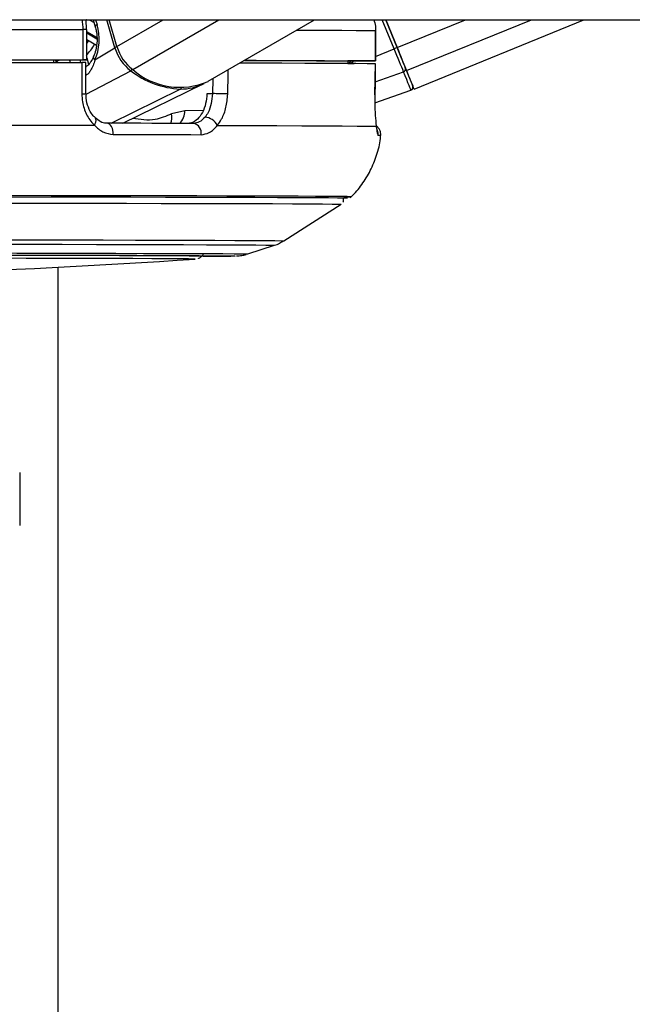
# Model space of a CAD drawing. Header units: millimetres. Extents: x 1689 to 18395, y 1041 to 15955.
# Tile 42 of 44: x 14973 to 15095, y 5776 to 5970. Entities that reach past the tile are written whole.
import ezdxf

# ---------------------------------------------------------------- set-up
doc = ezdxf.new("R2010")
doc.units = ezdxf.units.MM
doc.header["$LTSCALE"] = 2

msp = doc.modelspace()

# ---------------------------------------------------------------- linework, layer by layer
at = {"color": 7, "linetype": 'Continuous', "lineweight": 25}
for p, q in [((14905.72, 5970.28), (17360.85, 5970.28)), ((14986.63, 5968.32), (14986.52, 5970.25)), ((14987.94, 5970.28), (14988.35, 5968.88)), ((14992.62, 5964.98), (14991.09, 5970.28)), ((15010.67, 5958.1), (15031.71, 5970.28)), ((15048.01, 5964.77), (15045.77, 5970.28)), ((15045.77, 5970.28), (15048.01, 5964.77)), ((15051.35, 5956.57), (15084.93, 5970.28)), ((14985.87, 5968.32), (14985.87, 5962.32)), ((14986.66, 5962.32), (14986.66, 5968.32)), ((15043.73, 5968.13), (15043.73, 5962.13)), ((15043.75, 5968.13), (15043.73, 5968.13)), ((15043.75, 5962.13), (15043.75, 5968.13)), ((14986.66, 5966.37), (14988.57, 5965.23)), ((14988.29, 5962.32), (14992.23, 5964.74)), ((14986.07, 5962.32), (14980.07, 5962.31)), ((14980.07, 5962.32), (14980.07, 5961.83)), ((14986.5, 5955.68), (14986.49, 5961.82)), ((15038.27, 5962.13), (15038.26, 5961.67)), ((15038.26, 5961.63), (15039.55, 5961.63)), ((15041.75, 5962.12), (15038.27, 5962.12)), ((15043.62, 5955.46), (15043.72, 5961.63)), ((15043.69, 5961.63), (15043.7, 5961.63)), ((14993.81, 5949.8), (15009.68, 5957.58)), ((14986.5, 5955.68), (14986.5, 5955.68)), ((15011.51, 5955.66), (15010.41, 5955.66)), ((15043.6, 5953.88), (15050.75, 5956.37)), ((15043.61, 5955.45), (15043.63, 5955.46)), ((15006.03, 5952.3), (15003.4, 5951.66)), ((14988.33, 5950.88), (14988.31, 5950.9)), ((15025.64, 5926.58), (15036.95, 5933.81)), ((15018.48, 5923.98), (15023.8, 5925.71)), ((14981.02, 1555.27), (14981.02, 5921.37)), ((14973.41, 5880.81), (14973.41, 5870.31))]:
    msp.add_line(p, q, dxfattribs=at)
at = {"color": 8, "linetype": 'Continuous', "lineweight": 25}
for p, q in [((14987.14, 5970.28), (14988.11, 5969.71)), ((14988.41, 5970.28), (14988.7, 5969.3)), ((14992.23, 5964.74), (14990.63, 5970.28)), ((14992.62, 5964.98), (15001.78, 5970.28)), ((14995.75, 5960.42), (15012.78, 5970.28)), ((15047.43, 5964.54), (15045.08, 5970.28)), ((15048.01, 5964.77), (15061.5, 5970.28)), ((15049.87, 5960.21), (15074.55, 5970.28)), ((14988.64, 5966.73), (14986.66, 5967.91)), ((14986.66, 5967.71), (14988.66, 5966.52)), ((15043.75, 5963.03), (15047.43, 5964.54)), ((14980.62, 5961.92), (14980.65, 5961.83)), ((14980.79, 5961.83), (14980.74, 5961.99)), ((14983.23, 5962.31), (14983.37, 5961.83)), ((14985.5, 5961.82), (14985.35, 5962.32)), ((14986.66, 5962.77), (14987.03, 5961.48)), ((15041.52, 5962.12), (15041.52, 5962.12)), ((14986.55, 5955.58), (14995.35, 5960.2)), ((15043.66, 5957.98), (15049.28, 5960)), ((15011.58, 5958.62), (15011.51, 5955.66)), ((14991.47, 5949.81), (15005.16, 5956.58)), ((15009.65, 5952.31), (15006.03, 5952.3)), ((15038.03, 5934.99), (15038.03, 5934.99)), ((15038.21, 5934.99), (15038.21, 5934.99)), ((15036.95, 5933.81), (15036.95, 5933.81)), ((15008.12, 5922.96), (15008.12, 5922.96))]:
    msp.add_line(p, q, dxfattribs=at)
at = {"color": 8, "linetype": 'Continuous', "lineweight": 25, "flags": 128}
for points in [[(14988.7, 5969.3), (14988.54, 5969.19), (14988.42, 5969.08), (14988.36, 5968.98), (14988.34, 5968.9), (14988.35, 5968.88)], [(15028.16, 5968.22), (15029.71, 5968.22), (15033.69, 5968.2), (15037.09, 5968.18), (15039.9, 5968.17), (15042.12, 5968.15), (15043.73, 5968.13)], [(14980.74, 5961.99), (14980.68, 5962.17), (14980.61, 5962.31)], [(14988.29, 5962.32), (14988.14, 5962.48), (14988.04, 5962.65), (14987.99, 5962.8), (14987.99, 5962.94), (14988.01, 5963)], [(14986.45, 5960.96), (14986.47, 5960.97), (14986.59, 5961.06)], [(15014.52, 5955.59), (15014.61, 5959.59), (15014.63, 5960.39)], [(14988.17, 5949.42), (14988.34, 5949.75), (14988.45, 5950.06), (14988.5, 5950.35), (14988.48, 5950.6), (14988.39, 5950.8), (14988.33, 5950.88)], [(15038.91, 5935.28), (15038.83, 5935.29), (15038.76, 5935.29)], [(14895.11, 5926.84), (14904.75, 5926.83), (14914.33, 5926.83), (14923.82, 5926.83), (14933.14, 5926.82), (14942.26, 5926.82), (14951.12, 5926.81), (14959.68, 5926.8), (14967.88, 5926.79), (14975.68, 5926.78), (14983.05, 5926.77), (14989.93, 5926.76), (14996.3, 5926.74), (15002.11, 5926.73), (15007.34, 5926.71), (15011.96, 5926.69), (15015.93, 5926.68), (15019.25, 5926.66), (15021.89, 5926.64), (15023.84, 5926.62), (15025.08, 5926.6), (15025.62, 5926.58), (15025.64, 5926.58)], [(14895.11, 5925.96), (14904.61, 5925.96), (14914.06, 5925.96), (14923.41, 5925.96), (14932.61, 5925.95), (14941.6, 5925.95), (14950.33, 5925.94), (14958.77, 5925.93), (14966.85, 5925.92), (14974.55, 5925.91), (14981.81, 5925.9), (14988.6, 5925.88), (14994.87, 5925.87), (15000.6, 5925.86), (15005.76, 5925.84), (15010.31, 5925.82), (15014.23, 5925.81), (15017.5, 5925.79), (15020.11, 5925.77), (15022.03, 5925.75), (15023.25, 5925.73), (15023.78, 5925.72), (15023.8, 5925.71)], [(14895.11, 5924.22), (14904.44, 5924.22), (14913.71, 5924.22), (14922.88, 5924.22), (14931.89, 5924.21), (14940.7, 5924.21), (14949.24, 5924.2), (14957.46, 5924.19), (14965.34, 5924.18), (14972.81, 5924.17), (14979.83, 5924.16), (14986.37, 5924.14), (14992.39, 5924.13), (14997.85, 5924.11), (15002.72, 5924.1), (15006.97, 5924.08), (15010.59, 5924.07), (15013.54, 5924.05), (15015.81, 5924.03), (15017.4, 5924.01), (15018.28, 5923.99), (15018.48, 5923.98)], [(15015.99, 5923.59), (15015.92, 5923.58), (15015.89, 5923.58)]]:
    msp.add_lwpolyline(points, dxfattribs=at)
at = {"color": 7, "linetype": 'Continuous', "lineweight": 25, "flags": 128}
for points in [[(14915.38, 5968.38), (14924.88, 5968.38), (14934.27, 5968.37), (14943.49, 5968.37), (14952.51, 5968.36), (14961.29, 5968.35), (14969.8, 5968.34), (14978.01, 5968.33), (14985.87, 5968.32)], [(15049.28, 5960), (15049.11, 5960.41), (15048.92, 5960.88), (15048.7, 5961.41), (15048.47, 5961.98), (15048.22, 5962.58), (15047.97, 5963.22), (15047.7, 5963.87), (15047.43, 5964.54)], [(15049.87, 5960.21), (15049.7, 5960.63), (15049.51, 5961.1), (15049.3, 5961.63), (15049.06, 5962.2), (15048.81, 5962.81), (15048.55, 5963.45), (15048.29, 5964.11), (15048.01, 5964.77)], [(15048.01, 5964.77), (15048.26, 5964.18), (15048.5, 5963.59), (15048.73, 5963.02), (15048.95, 5962.47), (15049.16, 5961.96), (15049.35, 5961.49), (15049.53, 5961.06), (15049.68, 5960.69)], [(14915.38, 5962.38), (14924.88, 5962.38), (14934.27, 5962.37), (14943.49, 5962.37), (14952.51, 5962.36), (14961.29, 5962.35), (14969.8, 5962.34), (14978.01, 5962.33), (14985.87, 5962.32)], [(14915.59, 5961.88), (14925.04, 5961.88), (14934.37, 5961.87), (14943.54, 5961.87), (14952.51, 5961.86), (14961.24, 5961.85), (14969.71, 5961.84), (14977.87, 5961.83), (14985.69, 5961.82)], [(14918.11, 5962.37), (14926.42, 5962.37), (14934.62, 5962.36), (14942.69, 5962.36), (14950.59, 5962.35), (14958.31, 5962.34), (14965.82, 5962.34), (14973.08, 5962.33), (14980.07, 5962.32)], [(14985.69, 5961.82), (14985.7, 5957.82), (14985.7, 5955.65)], [(14985.87, 5962.32), (14986.18, 5962.32), (14986.42, 5962.32), (14986.58, 5962.32), (14986.65, 5962.32), (14986.63, 5962.32), (14986.53, 5962.32), (14986.34, 5962.32), (14986.07, 5962.32)], [(15017, 5961.76), (15020.21, 5961.75), (15025.24, 5961.73), (15029.74, 5961.72), (15033.69, 5961.7), (15037.07, 5961.68), (15039.88, 5961.67), (15042.09, 5961.65), (15043.7, 5961.63)], [(15017.83, 5962.24), (15021.7, 5962.23), (15025.6, 5962.21), (15029.07, 5962.2), (15032.08, 5962.18), (15034.62, 5962.17), (15036.68, 5962.15), (15038.27, 5962.13)], [(15017.86, 5962.26), (15020.12, 5962.25), (15025.18, 5962.24), (15029.71, 5962.22), (15033.69, 5962.2), (15037.09, 5962.18), (15039.9, 5962.17), (15042.12, 5962.15), (15043.73, 5962.13)], [(15043.73, 5962.13), (15043.74, 5962.13), (15043.66, 5962.13), (15043.5, 5962.13), (15043.25, 5962.13), (15042.94, 5962.12), (15042.58, 5962.12), (15042.17, 5962.12), (15041.75, 5962.12)], [(15043.7, 5961.63), (15043.64, 5957.63), (15043.61, 5955.45)], [(15050.75, 5956.37), (15050.73, 5956.43), (15050.66, 5956.6), (15050.54, 5956.9), (15050.37, 5957.3), (15050.16, 5957.82), (15049.91, 5958.44), (15049.62, 5959.17), (15049.28, 5960)], [(15049.68, 5960.69), (15050, 5959.88), (15050.29, 5959.18), (15050.54, 5958.57), (15050.74, 5958.07), (15050.9, 5957.68), (15051.02, 5957.39), (15051.09, 5957.22), (15051.11, 5957.16)], [(15051.35, 5956.57), (15051.35, 5956.57), (15051.25, 5956.81), (15050.97, 5957.51), (15050.51, 5958.65), (15049.87, 5960.21)], [(14991.91, 5947.6), (14991.91, 5948.02), (14991.85, 5948.43), (14991.74, 5948.81), (14991.58, 5949.15), (14991.38, 5949.43), (14991.15, 5949.64), (14990.89, 5949.77), (14990.62, 5949.81)], [(15007.74, 5949.78), (15005.76, 5949.78), (15003.73, 5949.78), (15001.65, 5949.79), (14999.53, 5949.79), (14997.37, 5949.8), (14995.16, 5949.8), (14992.91, 5949.81), (14990.62, 5949.81)], [(14912.28, 5949.48), (14922.57, 5949.48), (14932.72, 5949.47), (14942.69, 5949.47), (14952.43, 5949.46), (14961.89, 5949.45), (14971.03, 5949.44), (14979.8, 5949.43), (14988.17, 5949.42)], [(15012.47, 5949.37), (15018.64, 5949.35), (15024.22, 5949.34), (15029.18, 5949.32), (15033.49, 5949.3), (15037.13, 5949.28), (15040.09, 5949.26), (15042.35, 5949.24), (15043.9, 5949.22)], [(14991.91, 5947.6), (14994.23, 5947.59), (14996.51, 5947.59), (14998.74, 5947.58), (15000.94, 5947.58), (15003.09, 5947.58), (15005.19, 5947.57), (15007.25, 5947.57), (15009.26, 5947.56)], [(15038.21, 5934.99), (15038.19, 5934.99), (15037.66, 5935.01), (15036.41, 5935.03), (15034.46, 5935.05), (15031.82, 5935.07), (15028.49, 5935.09), (15024.51, 5935.11), (15019.87, 5935.13), (15014.62, 5935.14), (15008.77, 5935.16), (15002.35, 5935.17), (14995.4, 5935.19), (14987.95, 5935.2), (14980.04, 5935.21), (14971.7, 5935.23), (14962.98, 5935.24), (14953.93, 5935.24), (14944.58, 5935.25), (14934.98, 5935.26), (14925.19, 5935.26), (14915.24, 5935.27), (14905.2, 5935.27), (14895.11, 5935.27)], [(15038.03, 5934.99), (15038.01, 5934.99), (15037.48, 5935.01), (15036.23, 5935.03), (15034.29, 5935.05), (15031.65, 5935.07), (15028.33, 5935.09), (15024.34, 5935.11), (15019.72, 5935.13), (15014.47, 5935.14), (15008.62, 5935.16), (15002.22, 5935.17), (14995.27, 5935.19), (14987.83, 5935.2), (14979.93, 5935.21), (14971.6, 5935.23), (14962.9, 5935.24), (14953.85, 5935.24), (14944.52, 5935.25), (14934.93, 5935.26), (14925.15, 5935.26), (14915.22, 5935.27), (14905.19, 5935.27), (14895.11, 5935.27)], [(15038.76, 5935.29), (15038.13, 5935.31), (15036.73, 5935.32), (15034.64, 5935.34), (15031.87, 5935.36), (15028.44, 5935.38), (15024.36, 5935.4), (15019.65, 5935.42), (15014.33, 5935.43), (15008.43, 5935.45), (15001.98, 5935.46), (14995, 5935.48), (14987.54, 5935.49), (14979.63, 5935.5), (14971.31, 5935.51), (14962.62, 5935.52), (14953.6, 5935.53), (14944.29, 5935.54), (14934.74, 5935.55), (14925, 5935.55), (14915.12, 5935.55), (14905.14, 5935.56), (14896.81, 5935.56)], [(14895.11, 5934.09), (14905.11, 5934.09), (14915.07, 5934.09), (14924.92, 5934.08), (14934.63, 5934.08), (14944.14, 5934.07), (14953.41, 5934.06), (14962.38, 5934.06), (14971.02, 5934.05), (14979.29, 5934.03), (14987.13, 5934.02), (14994.52, 5934.01), (15001.4, 5933.99), (15007.76, 5933.98), (15013.56, 5933.96), (15018.77, 5933.95), (15023.36, 5933.93), (15027.32, 5933.91), (15030.61, 5933.89), (15033.23, 5933.87), (15035.16, 5933.85), (15036.4, 5933.83), (15036.93, 5933.82), (15036.95, 5933.81)], [(14895.11, 5923.83), (14904.36, 5923.83), (14913.56, 5923.82), (14922.65, 5923.82), (14931.58, 5923.81), (14940.3, 5923.81), (14948.75, 5923.8), (14956.89, 5923.79), (14964.66, 5923.78), (14972.03, 5923.77), (14978.94, 5923.76), (14985.36, 5923.75), (14991.26, 5923.73), (14996.59, 5923.72), (15001.32, 5923.7), (15005.43, 5923.69), (15008.89, 5923.67), (15011.68, 5923.65), (15013.79, 5923.63), (15015.21, 5923.62), (15015.92, 5923.6), (15015.99, 5923.59)], [(14895.11, 5923.81), (14904.13, 5923.81), (14913.1, 5923.81), (14921.95, 5923.81), (14930.64, 5923.8), (14939.11, 5923.8), (14947.31, 5923.79), (14955.19, 5923.78), (14962.7, 5923.77), (14969.79, 5923.76), (14976.42, 5923.75), (14982.55, 5923.74), (14988.14, 5923.72), (14993.16, 5923.71), (14997.57, 5923.69), (15001.35, 5923.68), (15004.48, 5923.66), (15006.93, 5923.64), (15008.69, 5923.62), (15009.75, 5923.61), (15010.11, 5923.59), (15010.11, 5923.59)], [(15008.12, 5922.96), (15007.81, 5922.98), (15006.79, 5923), (15005.06, 5923.01), (15002.64, 5923.03), (14999.54, 5923.05), (14995.78, 5923.06), (14991.38, 5923.08), (14986.37, 5923.09), (14980.79, 5923.11), (14974.66, 5923.12), (14968.04, 5923.13)], [(15008.07, 5922.96), (15008.12, 5922.96), (15008.12, 5922.96)]]:
    msp.add_lwpolyline(points, dxfattribs=at)
at = {"color": 8, "linetype": 'Continuous', "lineweight": 25}
for centre, radius, start, end in [((14986.01, 5905.94), 62.38, 89.4077, 90.1331), ((14978.32, 5970.99), 11.34, 316.4477, 330.7047), ((14976.98, 5971.75), 11.51, 327.2505, 330.8666), ((14993.09, 5963.23), 1.74, 105.0747, 119.7506), ((14979.19, 5961.51), 1.49, 16.0078, 32.1044), ((14994.82, 5961.1), 1.04, 300.3022, 323.8106), ((14985.88, 5960.56), 4.92, 267.9088, 277.147), ((15004.94, 5957), 0.474, 298.299, 334.2416), ((15002.74, 5952.18), 3.29, 313.2783, 2.138), ((15000.54, 5950.87), 2.97, 338.6645, 15.5327), ((15042.28, 5947.61), 2.01, 353.8003, 24.5295), ((15044.39, 5944.55), 2.85, 82.1856, 92.3295)]:
    msp.add_arc(centre, radius, start, end, dxfattribs=at)
at = {"color": 7, "linetype": 'Continuous', "lineweight": 25}
for centre, radius, start, end in [((15000.57, 5967.13), 8.68, 196.0192, 232.9827), ((15001.01, 5967.39), 8.73, 196.0192, 232.9827), ((15080.91, 5882.93), 88.21, 111.899, 112.3088), ((14976.93, 5968.44), 7.49, 299.5467, 300.6094), ((15035.49, 5966.32), 5.47, 301.0401, 309.9639), ((15005.94, 5973.8), 17.24, 232.0823, 267.4172), ((15005.05, 5971.02), 14.1, 228.7769, 293.5297), ((15049.14, 5960.54), 0.56, 284.5335, 15.6447), ((15005.29, 5966.66), 10.08, 269.253, 297.1192), ((15002.56, 5507.74), 448.02, 88.4701, 88.8548), ((15050.55, 5956.93), 0.6, 289.2026, 22.2027), ((15007.43, 5947.94), 1.87, 348.4047, 80.4099), ((15009.93, 5948.21), 2.79, 24.6211, 87.6809), ((15037.65, 5955.92), 20.68, 269.7113, 273.494), ((14895.11, 7612.75), 1693.56, 266.17542, 273.82458), ((15009.1, 6273.97), 350.45, 270.093, 271.1099)]:
    msp.add_arc(centre, radius, start, end, dxfattribs=at)
msp.add_ellipse((14984.14, 5966.5), major_axis=(-0.18, 7.38), ratio=0.672592, start_param=4.094691, end_param=5.085357, dxfattribs=at)
at = {"color": 8, "linetype": 'Continuous', "lineweight": 25}
for points, knots in [([(14985.67, 5970.28), (14985.75, 5969.91), (14985.88, 5969.27), (14985.87, 5968.61), (14985.87, 5968.32)], [0, 0, 0, 0, 0.570946, 1, 1, 1, 1]), ([(14986.62, 5970.28), (14986.59, 5970.28), (14986.55, 5970.27), (14986.52, 5970.25), (14986.52, 5970.25)], [0, 0, 0, 0, 0.814996, 1, 1, 1, 1]), ([(14981.31, 5962.31), (14981.19, 5962.25), (14980.98, 5962.14), (14980.82, 5962.04), (14980.74, 5961.99)], [0, 0, 0, 0, 0.546981, 1, 1, 1, 1]), ([(15038.9, 5961.67), (15038.93, 5961.69), (15039.13, 5961.79), (15039.26, 5961.97), (15039.38, 5962.12)], [0, 0, 0, 0, 0.1664733, 1, 1, 1, 1]), ([(15003.4, 5951.66), (15002.33, 5951.21), (14999.83, 5950.13), (14997.23, 5950.53), (14995.74, 5950.75)], [0, 0, 0, 0, 0.425689, 1, 1, 1, 1])]:
    msp.add_open_spline(points, degree=3, knots=knots, dxfattribs=at)
at = {"color": 7, "linetype": 'Continuous', "lineweight": 25}
for points, knots in [([(15043.41, 5970.28), (15043.54, 5969.85), (15043.74, 5969.15), (15043.73, 5968.41), (15043.73, 5968.13)], [0, 0, 0, 0, 0.610027, 1, 1, 1, 1]), ([(14988.35, 5968.88), (14988.42, 5968.58), (14988.65, 5967.7), (14988.75, 5966.09), (14988.53, 5964.34), (14988.17, 5963.41), (14988.01, 5963)], [0, 0, 0, 0, 0.1537836, 0.4591172, 0.7653302, 1, 1, 1, 1]), ([(14986.46, 5961.82), (14986.46, 5961.82), (14986.46, 5961.82), (14986.2, 5961.82), (14985.87, 5961.82), (14985.69, 5961.82)], [0, 0, 0, 0, 0.246344, 0.611984, 1, 1, 1, 1]), ([(14988.29, 5962.32), (14988.17, 5961.95), (14987.93, 5961.19), (14987.5, 5960.31), (14987, 5959.63), (14986.62, 5959.35), (14986.42, 5959.2)], [0, 0, 0, 0, 0.277664, 0.566249, 0.779646, 1, 1, 1, 1]), ([(14988.01, 5963.01), (14987.98, 5962.94), (14987.76, 5962.43), (14987.31, 5961.71), (14986.86, 5961.16), (14986.52, 5961.06), (14986.44, 5961.04)], [0, 0, 0, 0, 0.068713, 0.462957, 0.877906, 1, 1, 1, 1]), ([(14985.7, 5955.65), (14985.73, 5955.12), (14985.8, 5953.69), (14986.53, 5951.48), (14987.52, 5950.06), (14988.13, 5949.46), (14988.17, 5949.42)], [0, 0, 0, 0, 0.220493, 0.593656, 0.970348, 1, 1, 1, 1]), ([(14988.35, 5950.94), (14988.17, 5951.1), (14987.62, 5951.58), (14986.95, 5952.93), (14986.5, 5954.44), (14986.54, 5955.38), (14986.55, 5955.68)], [0, 0, 0, 0, 0.16654, 0.508369, 0.844364, 1, 1, 1, 1]), ([(15010.41, 5955.66), (15010.36, 5954.99), (15010.25, 5953.65), (15009.57, 5951.88), (15008.59, 5950.55), (15007.52, 5949.87), (15006.81, 5949.8), (15006.54, 5949.77)], [0, 0, 0, 0, 0.215288, 0.430555, 0.64649, 0.863795, 1, 1, 1, 1]), ([(15011.51, 5955.66), (15011.46, 5955), (15011.34, 5953.66), (15010.77, 5952.05), (15010.26, 5951.3), (15010.04, 5951)], [0, 0, 0, 0, 0.370015, 0.740315, 1, 1, 1, 1]), ([(15012.47, 5949.37), (15012.77, 5949.78), (15013.49, 5950.77), (15014.29, 5952.92), (15014.44, 5954.7), (15014.52, 5955.59)], [0, 0, 0, 0, 0.2603539, 0.6306901, 1, 1, 1, 1]), ([(15043.61, 5955.45), (15043.6, 5954.92), (15043.59, 5953.49), (15043.68, 5951.29), (15043.82, 5949.86), (15043.89, 5949.27), (15043.9, 5949.22)], [0, 0, 0, 0, 0.2204933, 0.593656, 0.9703484, 1, 1, 1, 1]), ([(14990.63, 5949.82), (14990.57, 5949.82), (14990.14, 5949.8), (14989.39, 5950.01), (14988.67, 5950.6), (14988.33, 5950.88)], [0, 0, 0, 0, 0.073114, 0.565675, 1, 1, 1, 1]), ([(15010.04, 5951), (15009.68, 5950.63), (15008.98, 5949.93), (15008.14, 5949.83), (15007.74, 5949.78)], [0, 0, 0, 0, 0.519417, 1, 1, 1, 1]), ([(15044.06, 5948.42), (15044.06, 5948.42), (15044.06, 5948.42), (15044, 5948.73), (15043.95, 5949.18), (15043.88, 5949.65), (15043.86, 5949.75)], [0, 0, 0, 0, 0.116826, 0.417151, 0.865577, 1, 1, 1, 1]), ([(14988.17, 5949.42), (14988.72, 5948.91), (14989.84, 5947.87), (14991.21, 5947.69), (14991.91, 5947.6)], [0, 0, 0, 0, 0.485349, 1, 1, 1, 1]), ([(15009.26, 5947.56), (15009.82, 5947.64), (15010.99, 5947.8), (15011.96, 5948.83), (15012.47, 5949.37)], [0, 0, 0, 0, 0.475859, 1, 1, 1, 1]), ([(15044.76, 5947.38), (15044.77, 5947.58), (15044.79, 5948.01), (15044.55, 5948.58), (15044.23, 5949.01), (15043.99, 5949.18), (15043.89, 5949.25)], [0, 0, 0, 0, 0.274374, 0.575135, 0.820749, 1, 1, 1, 1]), ([(15043.9, 5949.22), (15043.96, 5948.72), (15044.07, 5947.67), (15044.2, 5947.49), (15044.27, 5947.4)], [0, 0, 0, 0, 0.4853495, 1, 1, 1, 1]), ([(15038.76, 5935.15), (15038.83, 5935.21), (15039.69, 5935.94), (15041.08, 5937.7), (15042.82, 5940.43), (15044.02, 5943.51), (15044.68, 5945.86), (15044.72, 5947.17), (15044.73, 5947.36)], [0, 0, 0, 0, 0.019434, 0.244824, 0.478688, 0.717422, 0.9588, 1, 1, 1, 1]), ([(15037.31, 5934.22), (15037.31, 5934.22), (15037.38, 5934.31), (15037.42, 5934.59), (15037.4, 5934.93), (15037.3, 5935.1), (15037.26, 5935.16)], [0, 0, 0, 0, 0.002438, 0.377603, 0.792402, 1, 1, 1, 1]), ([(15023.53, 5925.64), (15023.87, 5925.74), (15024.53, 5925.93), (15025.13, 5926.32), (15025.42, 5926.5)], [0, 0, 0, 0, 0.525378, 1, 1, 1, 1]), ([(15008.72, 5923.1), (15008.75, 5923.12), (15008.91, 5923.17), (15009.26, 5923.4), (15009.57, 5923.68), (15009.67, 5923.9), (15009.68, 5923.93)], [0, 0, 0, 0, 0.111175, 0.477005, 0.921252, 1, 1, 1, 1]), ([(15016.25, 5923.59), (15016.28, 5923.59), (15016.36, 5923.59), (15016.55, 5923.6), (15016.93, 5923.64), (15017.51, 5923.72), (15017.94, 5923.83), (15018.15, 5923.89)], [0, 0, 0, 0, 0.157492, 0.481501, 0.72328, 0.864699, 1, 1, 1, 1])]:
    msp.add_open_spline(points, degree=3, knots=knots, dxfattribs=at)

doc.saveas('drawing.dxf')
